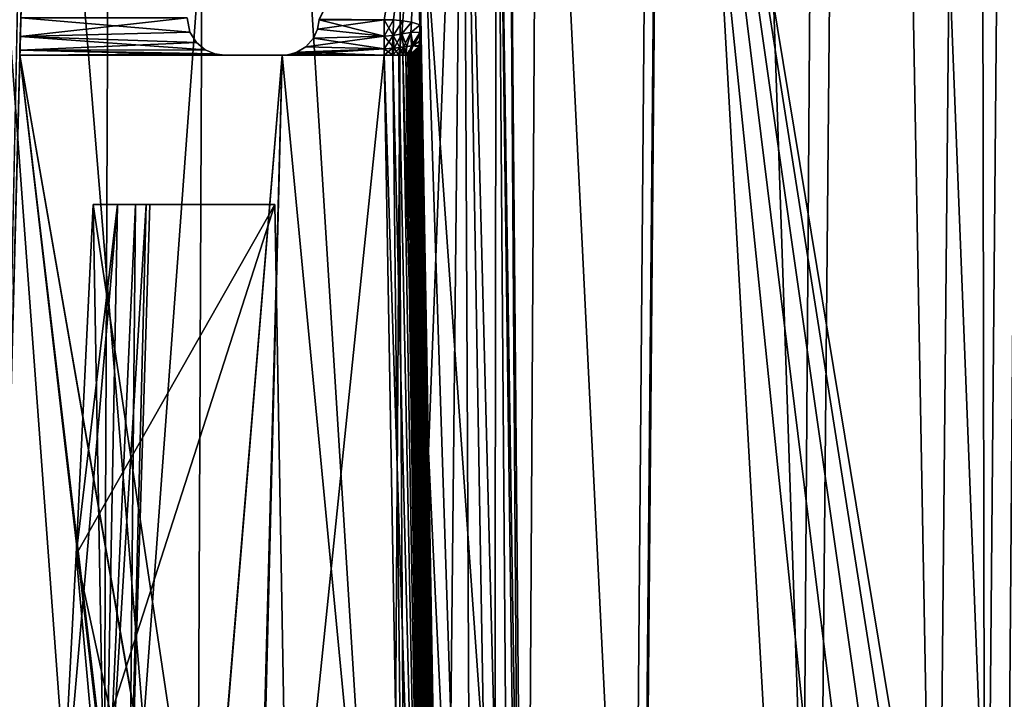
# Model space of a CAD drawing. Header units: millimetres. Extents: x -121 to 75, y -30 to 271.
# Tile 21 of 217: x 11 to 24, y -18 to -9. Entities that reach past the tile are written whole.
import ezdxf

# ---------------------------------------------------------------- set-up
doc = ezdxf.new("R2010")
doc.units = ezdxf.units.MM
doc.header["$LTSCALE"] = 65.185185
for name, color, linetype in [('24', 7, 'CONTINUOUS'), ('25', 7, 'CONTINUOUS'), ('26', 7, 'CONTINUOUS'), ('322', 7, 'CONTINUOUS'), ('324', 7, 'CONTINUOUS'), ('352', 7, 'CONTINUOUS'), ('353', 7, 'CONTINUOUS'), ('356', 7, 'CONTINUOUS'), ('368', 7, 'CONTINUOUS'), ('371', 7, 'CONTINUOUS'), ('372', 7, 'CONTINUOUS'), ('387', 7, 'CONTINUOUS'), ('388', 7, 'CONTINUOUS'), ('391', 7, 'CONTINUOUS'), ('392', 7, 'CONTINUOUS'), ('393', 7, 'CONTINUOUS'), ('394', 7, 'CONTINUOUS'), ('44', 7, 'CONTINUOUS'), ('45', 7, 'CONTINUOUS'), ('64', 7, 'CONTINUOUS'), ('65', 7, 'CONTINUOUS'), ('66', 7, 'CONTINUOUS'), ('68', 7, 'CONTINUOUS'), ('69', 7, 'CONTINUOUS'), ('70', 7, 'CONTINUOUS'), ('82', 7, 'CONTINUOUS'), ('83', 7, 'CONTINUOUS'), ('84', 7, 'CONTINUOUS')]:
    doc.layers.add(name, color=color, linetype=linetype)

msp = doc.modelspace()

# ---------------------------------------------------------------- linework, layer by layer
at = {"layer": '24', "color": 7, "linetype": 'Continuous'}
for points in [[(7.489, -26.013, 22.504), (12.112, 32.026, 20.979), (11.859, -26.013, 20.54), (7.489, -26.013, 22.504)], [(7.588, 32.026, 23.005), (12.112, 32.026, 20.979), (7.489, -26.013, 22.504), (7.588, 32.026, 23.005)], [(7.489, -26.013, -22.504), (11.859, -26.013, -20.54), (7.588, 32.026, -23.005), (7.489, -26.013, -22.504)], [(7.588, 32.026, -23.005), (11.859, -26.013, -20.54), (12.112, 32.026, -20.979), (7.588, 32.026, -23.005)], [(11.859, -26.013, 20.54), (16.129, 32.026, 18.074), (15.745, -26.013, 17.738), (11.859, -26.013, 20.54)], [(12.112, 32.026, 20.979), (16.129, 32.026, 18.074), (11.859, -26.013, 20.54), (12.112, 32.026, 20.979)], [(11.859, -26.013, -20.54), (15.745, -26.013, -17.738), (12.112, 32.026, -20.979), (11.859, -26.013, -20.54)], [(12.112, 32.026, -20.979), (15.745, -26.013, -17.738), (16.129, 32.026, -18.074), (12.112, 32.026, -20.979)], [(15.745, -26.013, 17.738), (16.129, 32.026, 18.074), (18.988, -26.013, 14.212), (15.745, -26.013, 17.738)], [(15.745, -26.013, -17.738), (18.988, -26.013, -14.212), (16.129, 32.026, -18.074), (15.745, -26.013, -17.738)], [(16.129, 32.026, 18.074), (19.47, 32.026, 14.412), (18.988, -26.013, 14.212), (16.129, 32.026, 18.074)], [(16.129, 32.026, -18.074), (18.988, -26.013, -14.212), (19.47, 32.026, -14.412), (16.129, 32.026, -18.074)], [(18.988, -26.013, 14.212), (19.47, 32.026, 14.412), (21.457, -26.013, 10.106), (18.988, -26.013, 14.212)], [(18.988, -26.013, -14.212), (21.457, -26.013, -10.106), (19.47, 32.026, -14.412), (18.988, -26.013, -14.212)], [(19.47, 32.026, 14.412), (21.996, 32.026, 10.147), (21.457, -26.013, 10.106), (19.47, 32.026, 14.412)], [(19.47, 32.026, -14.412), (21.457, -26.013, -10.106), (21.996, 32.026, -10.147), (19.47, 32.026, -14.412)], [(21.457, -26.013, 10.106), (21.996, 32.026, 10.147), (23.05, -26.013, 5.588), (21.457, -26.013, 10.106)], [(21.457, -26.013, -10.106), (23.05, -26.013, -5.588), (21.996, 32.026, -10.147), (21.457, -26.013, -10.106)], [(21.996, 32.026, 10.147), (23.601, 32.026, 5.457), (23.05, -26.013, 5.588), (21.996, 32.026, 10.147)], [(21.996, 32.026, -10.147), (23.05, -26.013, -5.588), (23.601, 32.026, -5.457), (21.996, 32.026, -10.147)], [(23.05, -26.013, 5.588), (23.601, 32.026, 5.457), (23.703, -26.013, 0.842), (23.05, -26.013, 5.588)], [(23.05, -26.013, -5.588), (23.703, -26.013, -0.842), (23.601, 32.026, -5.457), (23.05, -26.013, -5.588)], [(23.703, -26.013, 0.842), (23.601, 32.026, 5.457), (23.959, 2.759, 0.692), (23.703, -26.013, 0.842)], [(23.601, 32.026, -5.457), (23.703, -26.013, -0.842), (23.959, 2.759, -0.692), (23.601, 32.026, -5.457)]]:
    msp.add_3dface(points, dxfattribs=at)
at = {"layer": '25', "color": 7, "linetype": 'Continuous'}
for points in [[(8.106, -27.026, 24.947), (13.115, -27.026, 22.716), (8.265, 32.004, 25.437), (8.106, -27.026, 24.947)], [(8.265, 32.004, 25.437), (13.115, -27.026, 22.716), (13.373, 32.004, 23.162), (8.265, 32.004, 25.437)], [(13.115, -27.026, 22.716), (17.552, -27.026, 19.493), (13.373, 32.004, 23.162), (13.115, -27.026, 22.716)], [(13.373, 32.004, 23.162), (17.552, -27.026, 19.493), (17.897, 32.004, 19.876), (13.373, 32.004, 23.162)], [(17.552, -27.026, 19.493), (21.221, -27.026, 15.418), (17.897, 32.004, 19.876), (17.552, -27.026, 19.493)], [(17.897, 32.004, 19.876), (21.221, -27.026, 15.418), (21.638, 32.004, 15.72), (17.897, 32.004, 19.876)], [(21.221, -27.026, 15.418), (23.963, -27.026, 10.669), (21.638, 32.004, 15.72), (21.221, -27.026, 15.418)], [(21.638, 32.004, 15.72), (23.963, -27.026, 10.669), (24.434, 32.004, 10.878), (21.638, 32.004, 15.72)]]:
    msp.add_3dface(points, dxfattribs=at)
at = {"layer": '26', "color": 7, "linetype": 'Continuous'}
for points in [[(13.115, -27.026, -22.716), (8.106, -27.026, -24.947), (8.265, 32.004, -25.437), (13.115, -27.026, -22.716)], [(13.373, 32.004, -23.162), (13.115, -27.026, -22.716), (8.265, 32.004, -25.437), (13.373, 32.004, -23.162)], [(17.552, -27.026, -19.493), (13.115, -27.026, -22.716), (13.373, 32.004, -23.162), (17.552, -27.026, -19.493)], [(17.897, 32.004, -19.876), (17.552, -27.026, -19.493), (13.373, 32.004, -23.162), (17.897, 32.004, -19.876)], [(21.221, -27.026, -15.418), (17.552, -27.026, -19.493), (17.897, 32.004, -19.876), (21.221, -27.026, -15.418)], [(21.638, 32.004, -15.72), (21.221, -27.026, -15.418), (17.897, 32.004, -19.876), (21.638, 32.004, -15.72)], [(23.963, -27.026, -10.669), (21.221, -27.026, -15.418), (21.638, 32.004, -15.72), (23.963, -27.026, -10.669)], [(24.434, 32.004, -10.878), (23.963, -27.026, -10.669), (21.638, 32.004, -15.72), (24.434, 32.004, -10.878)]]:
    msp.add_3dface(points, dxfattribs=at)
at = {"layer": '322', "color": 7, "linetype": 'Continuous'}
msp.add_3dface([(10.752, -7.5, -3.514), (10.807, -7.5, -3.743), (10.548, -17.411, -4.092), (10.752, -7.5, -3.514)], dxfattribs=at)
at = {"layer": '324', "color": 7, "linetype": 'Continuous'}
msp.add_3dface([(10.807, -7.5, 3.743), (10.752, -7.5, 3.514), (10.547, -17.432, 4.093), (10.807, -7.5, 3.743)], dxfattribs=at)
at = {"layer": '352', "color": 7, "linetype": 'Continuous'}
for points in [[(13.037, -9.189, 4.037), (13, -9, 4), (10.761, -9.25, 4.067), (13.037, -9.189, 4.037)], [(13, -9, 4), (10.768, -9, 4), (10.761, -9.25, 4.067), (13, -9, 4)], [(13.125, -9.331, 4.125), (13.037, -9.189, 4.037), (10.761, -9.25, 4.067), (13.125, -9.331, 4.125)], [(10.757, -9.433, 4.25), (13.125, -9.331, 4.125), (10.761, -9.25, 4.067), (10.757, -9.433, 4.25)], [(13.241, -9.427, 4.241), (13.125, -9.331, 4.125), (10.757, -9.433, 4.25), (13.241, -9.427, 4.241)], [(10.755, -9.5, 4.5), (13.369, -9.483, 4.369), (10.757, -9.433, 4.25), (10.755, -9.5, 4.5)], [(10.755, -9.5, 4.5), (13.5, -9.5, 4.5), (13.369, -9.483, 4.369), (10.755, -9.5, 4.5)], [(13.369, -9.483, 4.369), (13.241, -9.427, 4.241), (10.757, -9.433, 4.25), (13.369, -9.483, 4.369)]]:
    msp.add_3dface(points, dxfattribs=at)
at = {"layer": '353', "color": 7, "linetype": 'Continuous'}
for points in [[(10.761, -9.25, -4.067), (10.768, -9, -4), (13.037, -9.189, -4.037), (10.761, -9.25, -4.067)], [(10.768, -9, -4), (13, -9, -4), (13.037, -9.189, -4.037), (10.768, -9, -4)], [(13.125, -9.331, -4.125), (10.761, -9.25, -4.067), (13.037, -9.189, -4.037), (13.125, -9.331, -4.125)], [(10.757, -9.433, -4.25), (10.761, -9.25, -4.067), (13.241, -9.427, -4.241), (10.757, -9.433, -4.25)], [(13.241, -9.427, -4.241), (10.761, -9.25, -4.067), (13.125, -9.331, -4.125), (13.241, -9.427, -4.241)], [(13.5, -9.5, -4.5), (10.755, -9.5, -4.5), (10.757, -9.433, -4.25), (13.5, -9.5, -4.5)], [(13.369, -9.483, -4.369), (10.757, -9.433, -4.25), (13.241, -9.427, -4.241), (13.369, -9.483, -4.369)], [(13.5, -9.5, -4.5), (10.757, -9.433, -4.25), (13.369, -9.483, -4.369), (13.5, -9.5, -4.5)]]:
    msp.add_3dface(points, dxfattribs=at)
at = {"layer": '356', "color": 7, "linetype": 'Continuous'}
for points in [[(16.704, -2.5, 1.648), (16.02, -2.5, 2.219), (16.816, -27.004, 1.845), (16.704, -2.5, 1.648)], [(16.235, -14.814, -2.212), (16.02, -2.5, -2.219), (16.704, -2.5, -1.648), (16.235, -14.814, -2.212)], [(16.02, -2.5, 2.219), (16.235, -14.814, 2.212), (16.816, -27.004, 1.845), (16.02, -2.5, 2.219)], [(16.448, -27.004, -2.189), (16.235, -14.814, -2.212), (16.704, -2.5, -1.648), (16.448, -27.004, -2.189)], [(16.448, -27.004, -2.189), (16.704, -2.5, -1.648), (16.816, -27.004, -1.845), (16.448, -27.004, -2.189)], [(16.816, -27.004, -1.845), (16.704, -2.5, -1.648), (17.116, -27.004, -1.44), (16.816, -27.004, -1.845)], [(17.338, -27.004, 0.987), (16.704, -2.5, 1.648), (17.116, -27.004, 1.44), (17.338, -27.004, 0.987)], [(17.151, -2.5, 0.877), (16.704, -2.5, 1.648), (17.338, -27.004, 0.987), (17.151, -2.5, 0.877)], [(17.116, -27.004, 1.44), (16.704, -2.5, 1.648), (16.816, -27.004, 1.845), (17.116, -27.004, 1.44)], [(16.704, -2.5, -1.648), (17.151, -2.5, -0.877), (17.116, -27.004, -1.44), (16.704, -2.5, -1.648)], [(17.116, -27.004, -1.44), (17.151, -2.5, -0.877), (17.338, -27.004, -0.987), (17.116, -27.004, -1.44)], [(17.151, -2.5, -0.877), (17.306, -2.5), (17.474, -27.004, -0.502), (17.151, -2.5, -0.877)], [(17.474, -27.004, 0.502), (17.151, -2.5, 0.877), (17.338, -27.004, 0.987), (17.474, -27.004, 0.502)], [(17.52, -27.004, 0), (17.151, -2.5, 0.877), (17.474, -27.004, 0.502), (17.52, -27.004, 0)], [(17.338, -27.004, -0.987), (17.151, -2.5, -0.877), (17.474, -27.004, -0.502), (17.338, -27.004, -0.987)], [(17.306, -2.5), (17.151, -2.5, 0.877), (17.52, -27.004, 0), (17.306, -2.5)], [(17.474, -27.004, -0.502), (17.306, -2.5), (17.52, -27.004, 0), (17.474, -27.004, -0.502)], [(16.235, -14.814, 2.212), (16.448, -27.004, 2.189), (16.816, -27.004, 1.845), (16.235, -14.814, 2.212)]]:
    msp.add_3dface(points, dxfattribs=at)
at = {"layer": '368', "color": 7, "linetype": 'Continuous'}
for points in [[(19.086, -27.5, 0.85), (19.336, 0.459, 0.704), (19.598, 29, 0), (19.086, -27.5, 0.85)], [(19.105, -27.5), (19.086, -27.5, 0.85), (19.598, 29, 0), (19.105, -27.5)], [(19.59, 29, -0.554), (19.105, -27.5), (19.598, 29, 0), (19.59, 29, -0.554)], [(19.336, 0.459, -0.704), (19.105, -27.5), (19.59, 29, -0.554), (19.336, 0.459, -0.704)], [(19.086, -27.5, -0.85), (19.105, -27.5), (19.336, 0.459, -0.704), (19.086, -27.5, -0.85)]]:
    msp.add_3dface(points, dxfattribs=at)
at = {"layer": '371', "color": 7, "linetype": 'Continuous'}
for points in [[(23.703, -26.013, 0.842), (23.959, 2.759, 0.692), (19.336, 0.459, 0.704), (23.703, -26.013, 0.842)], [(19.086, -27.5, 0.85), (23.703, -26.013, 0.842), (19.336, 0.459, 0.704), (19.086, -27.5, 0.85)]]:
    msp.add_3dface(points, dxfattribs=at)
at = {"layer": '372', "color": 7, "linetype": 'Continuous'}
for points in [[(23.959, 2.759, -0.692), (23.703, -26.013, -0.842), (19.336, 0.459, -0.704), (23.959, 2.759, -0.692)], [(22.201, -27.5, -0.85), (19.086, -27.5, -0.85), (19.336, 0.459, -0.704), (22.201, -27.5, -0.85)], [(23.584, -26.583, -0.845), (23.258, -27.066, -0.848), (19.336, 0.459, -0.704), (23.584, -26.583, -0.845)], [(23.703, -26.013, -0.842), (23.584, -26.583, -0.845), (19.336, 0.459, -0.704), (23.703, -26.013, -0.842)], [(23.258, -27.066, -0.848), (22.772, -27.388, -0.849), (19.336, 0.459, -0.704), (23.258, -27.066, -0.848)], [(22.772, -27.388, -0.849), (22.201, -27.5, -0.85), (19.336, 0.459, -0.704), (22.772, -27.388, -0.849)]]:
    msp.add_3dface(points, dxfattribs=at)
at = {"layer": '387', "color": 7, "linetype": 'Continuous'}
for points in [[(14.772, -9.017, -4.228), (16.086, -6.389, -4.136), (15.642, -9.025, -4.228), (14.772, -9.017, -4.228)], [(15.642, -9.025, -4.228), (16.086, -6.389, -4.136), (15.768, -9.027, -4.228), (15.642, -9.025, -4.228)], [(15.768, -9.027, -4.228), (16.086, -6.389, -4.136), (15.891, -9.036, -4.228), (15.768, -9.027, -4.228)], [(15.891, -9.036, -4.228), (16.086, -6.389, -4.136), (16.01, -9.056, -4.229), (15.891, -9.036, -4.228)], [(16.086, -6.389, -4.136), (16.126, -9.091, -4.23), (16.01, -9.056, -4.229), (16.086, -6.389, -4.136)], [(14.772, -9.017, -4.228), (15.642, -9.025, -4.228), (14.772, -9.021, -4.228), (14.772, -9.017, -4.228)], [(15.642, -9.025, -4.228), (14.772, -9.025, -4.228), (14.772, -9.021, -4.228), (15.642, -9.025, -4.228)]]:
    msp.add_3dface(points, dxfattribs=at)
at = {"layer": '388', "color": 7, "linetype": 'Continuous'}
for points in [[(14.772, -9.025, 4.228), (16.086, -6.389, 4.136), (14.772, -9.021, 4.228), (14.772, -9.025, 4.228)], [(15.642, -9.025, 4.228), (16.086, -6.389, 4.136), (14.772, -9.025, 4.228), (15.642, -9.025, 4.228)], [(15.768, -9.027, 4.228), (16.086, -6.389, 4.136), (15.642, -9.025, 4.228), (15.768, -9.027, 4.228)], [(15.891, -9.036, 4.228), (16.086, -6.389, 4.136), (15.768, -9.027, 4.228), (15.891, -9.036, 4.228)], [(16.01, -9.056, 4.229), (16.086, -6.389, 4.136), (15.891, -9.036, 4.228), (16.01, -9.056, 4.229)], [(16.126, -9.091, 4.23), (16.086, -6.389, 4.136), (16.01, -9.056, 4.229), (16.126, -9.091, 4.23)]]:
    msp.add_3dface(points, dxfattribs=at)
at = {"layer": '391', "color": 7, "linetype": 'Continuous'}
for points in [[(15.642, -9.242, 4.286), (15.642, -9.025, 4.228), (14.75, -9.148, 4.248), (15.642, -9.242, 4.286)], [(15.642, -9.025, 4.228), (14.772, -9.025, 4.228), (14.75, -9.148, 4.248), (15.642, -9.025, 4.228)], [(14.59, -9.386, 4.401), (15.642, -9.242, 4.286), (14.693, -9.271, 4.303), (14.59, -9.386, 4.401)], [(15.642, -9.412, 4.434), (15.642, -9.242, 4.286), (14.59, -9.386, 4.401), (15.642, -9.412, 4.434)], [(14.693, -9.271, 4.303), (15.642, -9.242, 4.286), (14.75, -9.148, 4.248), (14.693, -9.271, 4.303)], [(14.273, -9.5, 4.642), (15.642, -9.5, 4.642), (15.642, -9.412, 4.434), (14.273, -9.5, 4.642)], [(14.273, -9.5, 4.642), (15.642, -9.412, 4.434), (14.322, -9.498, 4.629), (14.273, -9.5, 4.642)], [(14.322, -9.498, 4.629), (15.642, -9.412, 4.434), (14.387, -9.487, 4.586), (14.322, -9.498, 4.629)], [(14.387, -9.487, 4.586), (15.642, -9.412, 4.434), (14.472, -9.459, 4.512), (14.387, -9.487, 4.586)], [(14.472, -9.459, 4.512), (15.642, -9.412, 4.434), (14.59, -9.386, 4.401), (14.472, -9.459, 4.512)]]:
    msp.add_3dface(points, dxfattribs=at)
at = {"layer": '392', "color": 7, "linetype": 'Continuous'}
for points in [[(15.768, -9.027, 4.228), (15.642, -9.025, 4.228), (15.761, -9.234, 4.281), (15.768, -9.027, 4.228)], [(15.642, -9.025, 4.228), (15.642, -9.242, 4.286), (15.761, -9.234, 4.281), (15.642, -9.025, 4.228)], [(15.891, -9.036, 4.228), (15.768, -9.027, 4.228), (15.761, -9.234, 4.281), (15.891, -9.036, 4.228)], [(15.891, -9.036, 4.228), (15.761, -9.234, 4.281), (15.88, -9.214, 4.268), (15.891, -9.036, 4.228)], [(16.01, -9.056, 4.229), (15.891, -9.036, 4.228), (15.88, -9.214, 4.268), (16.01, -9.056, 4.229)], [(16.01, -9.056, 4.229), (15.88, -9.214, 4.268), (16, -9.194, 4.253), (16.01, -9.056, 4.229)], [(16.126, -9.091, 4.23), (16.01, -9.056, 4.229), (16, -9.194, 4.253), (16.126, -9.091, 4.23)], [(16.126, -9.191, 4.242), (16.126, -9.091, 4.23), (16, -9.194, 4.253), (16.126, -9.191, 4.242)], [(15.642, -9.242, 4.286), (15.778, -9.405, 4.421), (15.761, -9.234, 4.281), (15.642, -9.242, 4.286)], [(15.642, -9.242, 4.286), (15.642, -9.412, 4.434), (15.778, -9.405, 4.421), (15.642, -9.242, 4.286)], [(15.761, -9.234, 4.281), (15.778, -9.405, 4.421), (15.88, -9.214, 4.268), (15.761, -9.234, 4.281)], [(15.778, -9.405, 4.421), (15.901, -9.389, 4.387), (15.88, -9.214, 4.268), (15.778, -9.405, 4.421)], [(15.88, -9.214, 4.268), (15.901, -9.389, 4.387), (16, -9.194, 4.253), (15.88, -9.214, 4.268)], [(15.901, -9.389, 4.387), (16.011, -9.375, 4.348), (16, -9.194, 4.253), (15.901, -9.389, 4.387)], [(16.011, -9.375, 4.348), (16.126, -9.191, 4.242), (16, -9.194, 4.253), (16.011, -9.375, 4.348)], [(16.125, -9.22, 4.249), (16.126, -9.191, 4.242), (16.011, -9.375, 4.348), (16.125, -9.22, 4.249)], [(16.119, -9.31, 4.28), (16.125, -9.22, 4.249), (16.011, -9.375, 4.348), (16.119, -9.31, 4.28)], [(15.901, -9.389, 4.387), (15.959, -9.5, 4.529), (16.011, -9.375, 4.348), (15.901, -9.389, 4.387)], [(15.959, -9.5, 4.529), (15.979, -9.5, 4.512), (16.011, -9.375, 4.348), (15.959, -9.5, 4.529)], [(15.979, -9.5, 4.512), (15.994, -9.5, 4.498), (16.011, -9.375, 4.348), (15.979, -9.5, 4.512)], [(15.994, -9.5, 4.498), (16.005, -9.5, 4.486), (16.011, -9.375, 4.348), (15.994, -9.5, 4.498)], [(16.005, -9.5, 4.486), (16.107, -9.383, 4.318), (16.011, -9.375, 4.348), (16.005, -9.5, 4.486)], [(16.11, -9.37, 4.311), (16.119, -9.31, 4.28), (16.011, -9.375, 4.348), (16.11, -9.37, 4.311)], [(16.107, -9.383, 4.318), (16.11, -9.37, 4.311), (16.011, -9.375, 4.348), (16.107, -9.383, 4.318)], [(15.642, -9.412, 4.434), (15.758, -9.5, 4.629), (15.778, -9.405, 4.421), (15.642, -9.412, 4.434)], [(15.642, -9.5, 4.642), (15.758, -9.5, 4.629), (15.642, -9.412, 4.434), (15.642, -9.5, 4.642)], [(15.758, -9.5, 4.629), (15.838, -9.5, 4.602), (15.778, -9.405, 4.421), (15.758, -9.5, 4.629)], [(15.778, -9.405, 4.421), (15.838, -9.5, 4.602), (15.901, -9.389, 4.387), (15.778, -9.405, 4.421)], [(15.838, -9.5, 4.602), (15.893, -9.5, 4.575), (15.901, -9.389, 4.387), (15.838, -9.5, 4.602)], [(15.893, -9.5, 4.575), (15.931, -9.5, 4.55), (15.901, -9.389, 4.387), (15.893, -9.5, 4.575)], [(15.931, -9.5, 4.55), (15.959, -9.5, 4.529), (15.901, -9.389, 4.387), (15.931, -9.5, 4.55)], [(16.005, -9.5, 4.486), (16.014, -9.5, 4.476), (16.107, -9.383, 4.318), (16.005, -9.5, 4.486)], [(16.014, -9.5, 4.476), (16.1, -9.411, 4.337), (16.107, -9.383, 4.318), (16.014, -9.5, 4.476)], [(16.014, -9.5, 4.476), (16.091, -9.439, 4.36), (16.1, -9.411, 4.337), (16.014, -9.5, 4.476)], [(16.014, -9.5, 4.476), (16.021, -9.5, 4.469), (16.091, -9.439, 4.36), (16.014, -9.5, 4.476)], [(16.021, -9.5, 4.469), (16.082, -9.459, 4.378), (16.091, -9.439, 4.36), (16.021, -9.5, 4.469)], [(16.021, -9.5, 4.469), (16.026, -9.5, 4.463), (16.082, -9.459, 4.378), (16.021, -9.5, 4.469)], [(16.026, -9.5, 4.463), (16.074, -9.472, 4.393), (16.082, -9.459, 4.378), (16.026, -9.5, 4.463)], [(16.026, -9.5, 4.463), (16.03, -9.5, 4.458), (16.074, -9.472, 4.393), (16.026, -9.5, 4.463)], [(16.03, -9.5, 4.458), (16.067, -9.481, 4.404), (16.074, -9.472, 4.393), (16.03, -9.5, 4.458)], [(16.03, -9.5, 4.458), (16.034, -9.5, 4.453), (16.067, -9.481, 4.404), (16.03, -9.5, 4.458)], [(16.034, -9.5, 4.453), (16.062, -9.488, 4.414), (16.067, -9.481, 4.404), (16.034, -9.5, 4.453)], [(16.034, -9.5, 4.453), (16.036, -9.5, 4.45), (16.062, -9.488, 4.414), (16.034, -9.5, 4.453)], [(16.036, -9.5, 4.45), (16.057, -9.492, 4.421), (16.062, -9.488, 4.414), (16.036, -9.5, 4.45)], [(16.036, -9.5, 4.45), (16.038, -9.5, 4.447), (16.057, -9.492, 4.421), (16.036, -9.5, 4.45)], [(16.038, -9.5, 4.447), (16.053, -9.495, 4.427), (16.057, -9.492, 4.421), (16.038, -9.5, 4.447)], [(16.038, -9.5, 4.447), (16.05, -9.497, 4.431), (16.053, -9.495, 4.427), (16.038, -9.5, 4.447)], [(16.038, -9.5, 4.447), (16.04, -9.5, 4.445), (16.05, -9.497, 4.431), (16.038, -9.5, 4.447)], [(16.04, -9.5, 4.445), (16.047, -9.498, 4.435), (16.05, -9.497, 4.431), (16.04, -9.5, 4.445)], [(16.04, -9.5, 4.445), (16.041, -9.5, 4.444), (16.047, -9.498, 4.435), (16.04, -9.5, 4.445)], [(16.041, -9.5, 4.444), (16.045, -9.499, 4.438), (16.047, -9.498, 4.435), (16.041, -9.5, 4.444)], [(16.041, -9.5, 4.444), (16.044, -9.5, 4.44), (16.045, -9.499, 4.438), (16.041, -9.5, 4.444)], [(16.041, -9.5, 4.444), (16.042, -9.5, 4.442), (16.044, -9.5, 4.44), (16.041, -9.5, 4.444)]]:
    msp.add_3dface(points, dxfattribs=at)
at = {"layer": '393', "color": 7, "linetype": 'Continuous'}
for points in [[(14.75, -9.148, -4.248), (14.772, -9.025, -4.228), (15.642, -9.242, -4.286), (14.75, -9.148, -4.248)], [(14.772, -9.025, -4.228), (15.642, -9.025, -4.228), (15.642, -9.242, -4.286), (14.772, -9.025, -4.228)], [(14.693, -9.271, -4.303), (14.75, -9.148, -4.248), (15.642, -9.242, -4.286), (14.693, -9.271, -4.303)], [(15.642, -9.412, -4.434), (14.693, -9.271, -4.303), (15.642, -9.242, -4.286), (15.642, -9.412, -4.434)], [(14.59, -9.386, -4.401), (14.693, -9.271, -4.303), (15.642, -9.412, -4.434), (14.59, -9.386, -4.401)], [(15.642, -9.5, -4.642), (14.273, -9.5, -4.642), (14.322, -9.498, -4.629), (15.642, -9.5, -4.642)], [(14.387, -9.487, -4.586), (15.642, -9.5, -4.642), (14.322, -9.498, -4.629), (14.387, -9.487, -4.586)], [(14.472, -9.459, -4.512), (15.642, -9.5, -4.642), (14.387, -9.487, -4.586), (14.472, -9.459, -4.512)], [(14.472, -9.459, -4.512), (14.59, -9.386, -4.401), (15.642, -9.412, -4.434), (14.472, -9.459, -4.512)], [(15.642, -9.5, -4.642), (14.472, -9.459, -4.512), (15.642, -9.412, -4.434), (15.642, -9.5, -4.642)]]:
    msp.add_3dface(points, dxfattribs=at)
at = {"layer": '394', "color": 7, "linetype": 'Continuous'}
for points in [[(15.642, -9.025, -4.228), (15.768, -9.027, -4.228), (15.642, -9.242, -4.286), (15.642, -9.025, -4.228)], [(15.642, -9.242, -4.286), (15.768, -9.027, -4.228), (15.761, -9.234, -4.281), (15.642, -9.242, -4.286)], [(15.768, -9.027, -4.228), (15.891, -9.036, -4.228), (15.761, -9.234, -4.281), (15.768, -9.027, -4.228)], [(15.761, -9.234, -4.281), (15.891, -9.036, -4.228), (15.88, -9.214, -4.268), (15.761, -9.234, -4.281)], [(15.891, -9.036, -4.228), (16.01, -9.056, -4.229), (15.88, -9.214, -4.268), (15.891, -9.036, -4.228)], [(15.88, -9.214, -4.268), (16.01, -9.056, -4.229), (16, -9.194, -4.253), (15.88, -9.214, -4.268)], [(16.01, -9.056, -4.229), (16.126, -9.091, -4.23), (16, -9.194, -4.253), (16.01, -9.056, -4.229)], [(16.126, -9.091, -4.23), (16.126, -9.191, -4.242), (16, -9.194, -4.253), (16.126, -9.091, -4.23)], [(15.642, -9.412, -4.434), (15.761, -9.234, -4.281), (15.751, -9.408, -4.425), (15.642, -9.412, -4.434)], [(15.642, -9.412, -4.434), (15.642, -9.242, -4.286), (15.761, -9.234, -4.281), (15.642, -9.412, -4.434)], [(15.751, -9.408, -4.425), (15.761, -9.234, -4.281), (15.853, -9.396, -4.402), (15.751, -9.408, -4.425)], [(15.761, -9.234, -4.281), (15.88, -9.214, -4.268), (15.853, -9.396, -4.402), (15.761, -9.234, -4.281)], [(15.853, -9.396, -4.402), (15.88, -9.214, -4.268), (15.946, -9.382, -4.371), (15.853, -9.396, -4.402)], [(15.88, -9.214, -4.268), (16, -9.194, -4.253), (15.946, -9.382, -4.371), (15.88, -9.214, -4.268)], [(15.946, -9.382, -4.371), (16, -9.194, -4.253), (16.031, -9.375, -4.341), (15.946, -9.382, -4.371)], [(16, -9.194, -4.253), (16.126, -9.191, -4.242), (16.031, -9.375, -4.341), (16, -9.194, -4.253)], [(16.126, -9.191, -4.242), (16.125, -9.22, -4.249), (16.031, -9.375, -4.341), (16.126, -9.191, -4.242)], [(16.125, -9.22, -4.249), (16.118, -9.31, -4.28), (16.031, -9.375, -4.341), (16.125, -9.22, -4.249)], [(15.959, -9.5, -4.529), (15.932, -9.5, -4.55), (16.031, -9.375, -4.341), (15.959, -9.5, -4.529)], [(15.932, -9.5, -4.55), (15.946, -9.382, -4.371), (16.031, -9.375, -4.341), (15.932, -9.5, -4.55)], [(15.979, -9.5, -4.511), (15.959, -9.5, -4.529), (16.031, -9.375, -4.341), (15.979, -9.5, -4.511)], [(16.107, -9.383, -4.318), (15.979, -9.5, -4.511), (16.031, -9.375, -4.341), (16.107, -9.383, -4.318)], [(16.118, -9.31, -4.28), (16.11, -9.371, -4.311), (16.031, -9.375, -4.341), (16.118, -9.31, -4.28)], [(16.11, -9.371, -4.311), (16.107, -9.383, -4.318), (16.031, -9.375, -4.341), (16.11, -9.371, -4.311)], [(15.642, -9.5, -4.642), (15.642, -9.412, -4.434), (15.751, -9.408, -4.425), (15.642, -9.5, -4.642)], [(15.758, -9.5, -4.629), (15.642, -9.5, -4.642), (15.751, -9.408, -4.425), (15.758, -9.5, -4.629)], [(15.758, -9.5, -4.629), (15.751, -9.408, -4.425), (15.853, -9.396, -4.402), (15.758, -9.5, -4.629)], [(15.839, -9.5, -4.602), (15.758, -9.5, -4.629), (15.853, -9.396, -4.402), (15.839, -9.5, -4.602)], [(15.894, -9.5, -4.574), (15.839, -9.5, -4.602), (15.853, -9.396, -4.402), (15.894, -9.5, -4.574)], [(15.894, -9.5, -4.574), (15.853, -9.396, -4.402), (15.946, -9.382, -4.371), (15.894, -9.5, -4.574)], [(15.932, -9.5, -4.55), (15.894, -9.5, -4.574), (15.946, -9.382, -4.371), (15.932, -9.5, -4.55)], [(16.107, -9.383, -4.318), (15.994, -9.5, -4.497), (15.979, -9.5, -4.511), (16.107, -9.383, -4.318)], [(16.107, -9.383, -4.318), (16.006, -9.5, -4.486), (15.994, -9.5, -4.497), (16.107, -9.383, -4.318)], [(16.107, -9.383, -4.318), (16.1, -9.412, -4.338), (16.006, -9.5, -4.486), (16.107, -9.383, -4.318)], [(16.1, -9.412, -4.338), (16.014, -9.5, -4.476), (16.006, -9.5, -4.486), (16.1, -9.412, -4.338)], [(16.1, -9.412, -4.338), (16.091, -9.44, -4.36), (16.014, -9.5, -4.476), (16.1, -9.412, -4.338)], [(16.091, -9.44, -4.36), (16.021, -9.5, -4.468), (16.014, -9.5, -4.476), (16.091, -9.44, -4.36)], [(16.091, -9.44, -4.36), (16.082, -9.459, -4.378), (16.021, -9.5, -4.468), (16.091, -9.44, -4.36)], [(16.082, -9.459, -4.378), (16.026, -9.5, -4.462), (16.021, -9.5, -4.468), (16.082, -9.459, -4.378)], [(16.082, -9.459, -4.378), (16.074, -9.473, -4.393), (16.026, -9.5, -4.462), (16.082, -9.459, -4.378)], [(16.074, -9.473, -4.393), (16.03, -9.5, -4.457), (16.026, -9.5, -4.462), (16.074, -9.473, -4.393)], [(16.074, -9.473, -4.393), (16.067, -9.482, -4.405), (16.03, -9.5, -4.457), (16.074, -9.473, -4.393)], [(16.067, -9.482, -4.405), (16.034, -9.5, -4.453), (16.03, -9.5, -4.457), (16.067, -9.482, -4.405)], [(16.067, -9.482, -4.405), (16.062, -9.488, -4.414), (16.034, -9.5, -4.453), (16.067, -9.482, -4.405)], [(16.062, -9.488, -4.414), (16.036, -9.5, -4.45), (16.034, -9.5, -4.453), (16.062, -9.488, -4.414)], [(16.062, -9.488, -4.414), (16.057, -9.492, -4.421), (16.036, -9.5, -4.45), (16.062, -9.488, -4.414)], [(16.057, -9.492, -4.421), (16.053, -9.495, -4.427), (16.036, -9.5, -4.45), (16.057, -9.492, -4.421)], [(16.053, -9.495, -4.427), (16.038, -9.5, -4.447), (16.036, -9.5, -4.45), (16.053, -9.495, -4.427)], [(16.053, -9.495, -4.427), (16.05, -9.497, -4.432), (16.038, -9.5, -4.447), (16.053, -9.495, -4.427)], [(16.05, -9.497, -4.432), (16.047, -9.498, -4.435), (16.038, -9.5, -4.447), (16.05, -9.497, -4.432)], [(16.047, -9.498, -4.435), (16.04, -9.5, -4.445), (16.038, -9.5, -4.447), (16.047, -9.498, -4.435)], [(16.047, -9.498, -4.435), (16.045, -9.499, -4.438), (16.04, -9.5, -4.445), (16.047, -9.498, -4.435)], [(16.045, -9.499, -4.438), (16.044, -9.5, -4.44), (16.04, -9.5, -4.445), (16.045, -9.499, -4.438)], [(16.044, -9.5, -4.44), (16.041, -9.5, -4.444), (16.04, -9.5, -4.445), (16.044, -9.5, -4.44)], [(16.044, -9.5, -4.44), (16.042, -9.5, -4.442), (16.041, -9.5, -4.444), (16.044, -9.5, -4.44)]]:
    msp.add_3dface(points, dxfattribs=at)
at = {"layer": '44', "color": 7, "linetype": 'Continuous'}
for points in [[(10.755, -9.5, -4.642), (13.5, -9.5, -4.5), (14.273, -9.5, -4.642), (10.755, -9.5, -4.642)], [(10.755, -9.5, -4.5), (13.5, -9.5, -4.5), (10.755, -9.5, -4.642), (10.755, -9.5, -4.5)], [(10.755, -9.5, 4.5), (14.273, -9.5, 4.642), (13.5, -9.5, 4.5), (10.755, -9.5, 4.5)], [(10.755, -9.5, 4.642), (14.273, -9.5, 4.642), (10.755, -9.5, 4.5), (10.755, -9.5, 4.642)], [(13.5, -9.5, -2.851), (13.879, -9.5, -2.989), (13.5, -9.5, -4.5), (13.5, -9.5, -2.851)], [(13.5, -9.5, -4.5), (14.273, -9.5, -3.076), (14.273, -9.5, -4.642), (13.5, -9.5, -4.5)], [(13.879, -9.5, -2.989), (14.273, -9.5, -3.076), (13.5, -9.5, -4.5), (13.879, -9.5, -2.989)], [(14.273, -9.5, 4.642), (13.5, -9.5, 2.851), (13.5, -9.5, 4.5), (14.273, -9.5, 4.642)], [(13.879, -9.5, 2.989), (13.5, -9.5, 2.851), (14.273, -9.5, 4.642), (13.879, -9.5, 2.989)], [(14.273, -9.5, 3.076), (13.879, -9.5, 2.989), (14.273, -9.5, 4.642), (14.273, -9.5, 3.076)]]:
    msp.add_3dface(points, dxfattribs=at)
at = {"layer": '45', "color": 7, "linetype": 'Continuous'}
for points in [[(11.74, -11.5, -2.177), (14.177, -11.5, -2.177), (12.066, -11.5, -1.689), (11.74, -11.5, -2.177)], [(14.177, -11.5, 2.177), (11.74, -11.5, 2.177), (12.066, -11.5, 1.689), (14.177, -11.5, 2.177)], [(12.066, -11.5, -1.689), (14.177, -11.5, -2.177), (12.305, -11.5, -1.153), (12.066, -11.5, -1.689)], [(14.177, -11.5, -2.177), (14.177, -11.5, 2.177), (12.066, -11.5, 1.689), (14.177, -11.5, -2.177)], [(12.305, -11.5, 1.153), (14.177, -11.5, -2.177), (12.066, -11.5, 1.689), (12.305, -11.5, 1.153)], [(12.305, -11.5, -1.153), (14.177, -11.5, -2.177), (12.451, -11.5, -0.585), (12.305, -11.5, -1.153)], [(12.451, -11.5, 0.585), (14.177, -11.5, -2.177), (12.305, -11.5, 1.153), (12.451, -11.5, 0.585)], [(12.451, -11.5, -0.585), (14.177, -11.5, -2.177), (12.5, -11.5), (12.451, -11.5, -0.585)], [(12.5, -11.5), (14.177, -11.5, -2.177), (12.451, -11.5, 0.585), (12.5, -11.5)]]:
    msp.add_3dface(points, dxfattribs=at)
at = {"layer": '64', "color": 7, "linetype": 'Continuous'}
for points in [[(12.066, -11.5, -1.689), (11.282, -20.5, -2.334), (11.51, -16.197, -2.259), (12.066, -11.5, -1.689)], [(11.282, -20.5, -2.334), (12.066, -11.5, -1.689), (11.898, -20.5, -1.502), (11.282, -20.5, -2.334)], [(11.74, -11.5, -2.177), (12.066, -11.5, -1.689), (11.51, -16.197, -2.259), (11.74, -11.5, -2.177)], [(11.898, -20.5, 1.502), (11.74, -11.5, 2.177), (11.51, -16.197, 2.259), (11.898, -20.5, 1.502)], [(12.066, -11.5, 1.689), (11.74, -11.5, 2.177), (11.898, -20.5, 1.502), (12.066, -11.5, 1.689)], [(12.305, -11.5, 1.153), (11.898, -20.5, 1.502), (12.223, -20.5, 0.518), (12.305, -11.5, 1.153)], [(12.305, -11.5, 1.153), (12.066, -11.5, 1.689), (11.898, -20.5, 1.502), (12.305, -11.5, 1.153)], [(12.451, -11.5, -0.585), (12.223, -20.5, -0.518), (11.898, -20.5, -1.502), (12.451, -11.5, -0.585)], [(12.305, -11.5, -1.153), (12.451, -11.5, -0.585), (11.898, -20.5, -1.502), (12.305, -11.5, -1.153)], [(12.066, -11.5, -1.689), (12.305, -11.5, -1.153), (11.898, -20.5, -1.502), (12.066, -11.5, -1.689)], [(12.451, -11.5, 0.585), (12.305, -11.5, 1.153), (12.223, -20.5, 0.518), (12.451, -11.5, 0.585)], [(12.5, -11.5), (12.223, -20.5, 0.518), (12.223, -20.5, -0.518), (12.5, -11.5)], [(12.5, -11.5), (12.451, -11.5, 0.585), (12.223, -20.5, 0.518), (12.5, -11.5)], [(12.451, -11.5, -0.585), (12.5, -11.5), (12.223, -20.5, -0.518), (12.451, -11.5, -0.585)], [(11.282, -20.5, 2.334), (11.898, -20.5, 1.502), (11.51, -16.197, 2.259), (11.282, -20.5, 2.334)]]:
    msp.add_3dface(points, dxfattribs=at)
at = {"layer": '65', "color": 7, "linetype": 'Continuous'}
for points in [[(16.235, -14.814, 2.212), (16.02, -2.5, 2.219), (16.04, -3.649, 4.04), (16.235, -14.814, 2.212)], [(16.02, -2.5, -2.219), (16.235, -14.814, -2.212), (16.02, -2.5, -4), (16.02, -2.5, -2.219)], [(16.02, -2.5, -4), (16.235, -14.814, -2.212), (16.04, -3.649, -4.04), (16.02, -2.5, -4)], [(16.235, -14.814, -2.212), (16.448, -27.004, -2.189), (16.04, -3.649, -4.04), (16.235, -14.814, -2.212)], [(16.448, -27.004, -2.189), (16.448, -27.007, -2.189), (16.04, -3.649, -4.04), (16.448, -27.004, -2.189)], [(16.448, -27.007, -2.189), (16.448, -27.009, -2.189), (16.04, -3.649, -4.04), (16.448, -27.007, -2.189)], [(16.448, -27.009, -2.189), (16.448, -27.009, -4.448), (16.04, -3.649, -4.04), (16.448, -27.009, -2.189)], [(16.448, -27.009, 4.448), (16.235, -14.814, 2.212), (16.04, -3.649, 4.04), (16.448, -27.009, 4.448)], [(16.448, -27.004, 2.189), (16.235, -14.814, 2.212), (16.448, -27.009, 4.448), (16.448, -27.004, 2.189)]]:
    msp.add_3dface(points, dxfattribs=at)
at = {"layer": '66', "color": 7, "linetype": 'Continuous'}
for points in [[(10.296, -27.009, -4.948), (10.755, -9.5, -4.642), (12.817, -27.009, -4.948), (10.296, -27.009, -4.948)], [(10.755, -9.5, -4.642), (14.273, -9.5, -4.642), (12.817, -27.009, -4.948), (10.755, -9.5, -4.642)], [(12.817, -27.009, -4.948), (14.273, -9.5, -4.642), (12.826, -27, -4.948), (12.817, -27.009, -4.948)], [(12.826, -27, -4.948), (14.273, -9.5, -4.642), (13.826, -27, -4.948), (12.826, -27, -4.948)], [(13.826, -27, -4.948), (14.273, -9.5, -4.642), (13.835, -27.009, -4.948), (13.826, -27, -4.948)], [(15.948, -27.009, -4.948), (13.835, -27.009, -4.948), (15.642, -9.5, -4.642), (15.948, -27.009, -4.948)], [(13.835, -27.009, -4.948), (14.273, -9.5, -4.642), (15.642, -9.5, -4.642), (13.835, -27.009, -4.948)]]:
    msp.add_3dface(points, dxfattribs=at)
at = {"layer": '68', "color": 7, "linetype": 'Continuous'}
for points in [[(12.787, -27.009, 4.948), (10.755, -9.5, 4.642), (10.296, -27.009, 4.948), (12.787, -27.009, 4.948)], [(12.796, -27, 4.948), (10.755, -9.5, 4.642), (12.791, -27.004, 4.948), (12.796, -27, 4.948)], [(12.791, -27.004, 4.948), (10.755, -9.5, 4.642), (12.787, -27.009, 4.948), (12.791, -27.004, 4.948)], [(14.273, -9.5, 4.642), (10.755, -9.5, 4.642), (13.807, -27.009, 4.948), (14.273, -9.5, 4.642)], [(13.807, -27.009, 4.948), (10.755, -9.5, 4.642), (13.802, -27.004, 4.948), (13.807, -27.009, 4.948)], [(13.802, -27.004, 4.948), (10.755, -9.5, 4.642), (13.798, -27, 4.948), (13.802, -27.004, 4.948)], [(13.798, -27, 4.948), (10.755, -9.5, 4.642), (12.796, -27, 4.948), (13.798, -27, 4.948)], [(15.948, -27.009, 4.948), (14.273, -9.5, 4.642), (13.807, -27.009, 4.948), (15.948, -27.009, 4.948)], [(15.642, -9.5, 4.642), (14.273, -9.5, 4.642), (15.948, -27.009, 4.948), (15.642, -9.5, 4.642)]]:
    msp.add_3dface(points, dxfattribs=at)
at = {"layer": '69', "color": 7, "linetype": 'Continuous'}
for points in [[(16.448, -27.009, 4.448), (16.04, -3.649, 4.04), (16.086, -6.389, 4.136), (16.448, -27.009, 4.448)], [(16.126, -9.091, 4.23), (16.448, -27.009, 4.448), (16.086, -6.389, 4.136), (16.126, -9.091, 4.23)], [(16.126, -9.191, 4.242), (16.448, -27.009, 4.448), (16.126, -9.091, 4.23), (16.126, -9.191, 4.242)], [(16.119, -9.31, 4.28), (16.448, -27.009, 4.448), (16.125, -9.22, 4.249), (16.119, -9.31, 4.28)], [(16.125, -9.22, 4.249), (16.448, -27.009, 4.448), (16.126, -9.191, 4.242), (16.125, -9.22, 4.249)], [(16.107, -9.383, 4.318), (16.448, -27.009, 4.448), (16.11, -9.37, 4.311), (16.107, -9.383, 4.318)], [(16.11, -9.37, 4.311), (16.448, -27.009, 4.448), (16.119, -9.31, 4.28), (16.11, -9.37, 4.311)], [(15.642, -9.5, 4.642), (15.948, -27.009, 4.948), (16.198, -27.012, 4.881), (15.642, -9.5, 4.642)], [(15.758, -9.5, 4.629), (15.642, -9.5, 4.642), (16.198, -27.012, 4.881), (15.758, -9.5, 4.629)], [(15.838, -9.5, 4.602), (15.758, -9.5, 4.629), (16.198, -27.012, 4.881), (15.838, -9.5, 4.602)], [(15.893, -9.5, 4.575), (15.838, -9.5, 4.602), (16.198, -27.012, 4.881), (15.893, -9.5, 4.575)], [(16.381, -27.012, 4.698), (15.893, -9.5, 4.575), (16.198, -27.012, 4.881), (16.381, -27.012, 4.698)], [(15.931, -9.5, 4.55), (15.893, -9.5, 4.575), (16.381, -27.012, 4.698), (15.931, -9.5, 4.55)], [(15.959, -9.5, 4.529), (15.931, -9.5, 4.55), (16.381, -27.012, 4.698), (15.959, -9.5, 4.529)], [(15.979, -9.5, 4.512), (15.959, -9.5, 4.529), (16.381, -27.012, 4.698), (15.979, -9.5, 4.512)], [(15.994, -9.5, 4.498), (15.979, -9.5, 4.512), (16.381, -27.012, 4.698), (15.994, -9.5, 4.498)], [(16.005, -9.5, 4.486), (15.994, -9.5, 4.498), (16.381, -27.012, 4.698), (16.005, -9.5, 4.486)], [(16.014, -9.5, 4.476), (16.005, -9.5, 4.486), (16.381, -27.012, 4.698), (16.014, -9.5, 4.476)], [(16.021, -9.5, 4.469), (16.014, -9.5, 4.476), (16.381, -27.012, 4.698), (16.021, -9.5, 4.469)], [(16.026, -9.5, 4.463), (16.021, -9.5, 4.469), (16.381, -27.012, 4.698), (16.026, -9.5, 4.463)], [(16.03, -9.5, 4.458), (16.026, -9.5, 4.463), (16.381, -27.012, 4.698), (16.03, -9.5, 4.458)], [(16.034, -9.5, 4.453), (16.03, -9.5, 4.458), (16.381, -27.012, 4.698), (16.034, -9.5, 4.453)], [(16.036, -9.5, 4.45), (16.034, -9.5, 4.453), (16.381, -27.012, 4.698), (16.036, -9.5, 4.45)], [(16.038, -9.5, 4.447), (16.036, -9.5, 4.45), (16.381, -27.012, 4.698), (16.038, -9.5, 4.447)], [(16.04, -9.5, 4.445), (16.038, -9.5, 4.447), (16.381, -27.012, 4.698), (16.04, -9.5, 4.445)], [(16.041, -9.5, 4.444), (16.04, -9.5, 4.445), (16.381, -27.012, 4.698), (16.041, -9.5, 4.444)], [(16.042, -9.5, 4.442), (16.041, -9.5, 4.444), (16.381, -27.012, 4.698), (16.042, -9.5, 4.442)], [(16.044, -9.5, 4.44), (16.042, -9.5, 4.442), (16.381, -27.012, 4.698), (16.044, -9.5, 4.44)], [(16.045, -9.499, 4.438), (16.044, -9.5, 4.44), (16.381, -27.012, 4.698), (16.045, -9.499, 4.438)], [(16.047, -9.498, 4.435), (16.045, -9.499, 4.438), (16.381, -27.012, 4.698), (16.047, -9.498, 4.435)], [(16.05, -9.497, 4.431), (16.047, -9.498, 4.435), (16.381, -27.012, 4.698), (16.05, -9.497, 4.431)], [(16.053, -9.495, 4.427), (16.05, -9.497, 4.431), (16.381, -27.012, 4.698), (16.053, -9.495, 4.427)], [(16.057, -9.492, 4.421), (16.053, -9.495, 4.427), (16.381, -27.012, 4.698), (16.057, -9.492, 4.421)], [(16.062, -9.488, 4.414), (16.057, -9.492, 4.421), (16.381, -27.012, 4.698), (16.062, -9.488, 4.414)], [(16.067, -9.481, 4.404), (16.062, -9.488, 4.414), (16.381, -27.012, 4.698), (16.067, -9.481, 4.404)], [(16.074, -9.472, 4.393), (16.067, -9.481, 4.404), (16.381, -27.012, 4.698), (16.074, -9.472, 4.393)], [(16.082, -9.459, 4.378), (16.074, -9.472, 4.393), (16.381, -27.012, 4.698), (16.082, -9.459, 4.378)], [(16.082, -9.459, 4.378), (16.448, -27.009, 4.448), (16.091, -9.439, 4.36), (16.082, -9.459, 4.378)], [(16.448, -27.009, 4.448), (16.082, -9.459, 4.378), (16.381, -27.012, 4.698), (16.448, -27.009, 4.448)], [(16.091, -9.439, 4.36), (16.448, -27.009, 4.448), (16.1, -9.411, 4.337), (16.091, -9.439, 4.36)], [(16.1, -9.411, 4.337), (16.448, -27.009, 4.448), (16.107, -9.383, 4.318), (16.1, -9.411, 4.337)]]:
    msp.add_3dface(points, dxfattribs=at)
at = {"layer": '70', "color": 7, "linetype": 'Continuous'}
for points in [[(16.086, -6.389, -4.136), (16.04, -3.649, -4.04), (16.381, -27.012, -4.698), (16.086, -6.389, -4.136)], [(16.04, -3.649, -4.04), (16.448, -27.009, -4.448), (16.381, -27.012, -4.698), (16.04, -3.649, -4.04)], [(16.126, -9.091, -4.23), (16.086, -6.389, -4.136), (16.381, -27.012, -4.698), (16.126, -9.091, -4.23)], [(16.126, -9.191, -4.242), (16.126, -9.091, -4.23), (16.381, -27.012, -4.698), (16.126, -9.191, -4.242)], [(16.118, -9.31, -4.28), (16.125, -9.22, -4.249), (16.381, -27.012, -4.698), (16.118, -9.31, -4.28)], [(16.125, -9.22, -4.249), (16.126, -9.191, -4.242), (16.381, -27.012, -4.698), (16.125, -9.22, -4.249)], [(16.107, -9.383, -4.318), (16.11, -9.371, -4.311), (16.381, -27.012, -4.698), (16.107, -9.383, -4.318)], [(16.11, -9.371, -4.311), (16.118, -9.31, -4.28), (16.381, -27.012, -4.698), (16.11, -9.371, -4.311)], [(15.948, -27.009, -4.948), (15.642, -9.5, -4.642), (15.758, -9.5, -4.629), (15.948, -27.009, -4.948)], [(15.839, -9.5, -4.602), (15.948, -27.009, -4.948), (15.758, -9.5, -4.629), (15.839, -9.5, -4.602)], [(15.948, -27.009, -4.948), (15.839, -9.5, -4.602), (16.198, -27.012, -4.881), (15.948, -27.009, -4.948)], [(15.839, -9.5, -4.602), (15.894, -9.5, -4.574), (16.198, -27.012, -4.881), (15.839, -9.5, -4.602)], [(15.894, -9.5, -4.574), (15.932, -9.5, -4.55), (16.198, -27.012, -4.881), (15.894, -9.5, -4.574)], [(15.932, -9.5, -4.55), (15.959, -9.5, -4.529), (16.198, -27.012, -4.881), (15.932, -9.5, -4.55)], [(15.959, -9.5, -4.529), (15.979, -9.5, -4.511), (16.198, -27.012, -4.881), (15.959, -9.5, -4.529)], [(15.979, -9.5, -4.511), (15.994, -9.5, -4.497), (16.198, -27.012, -4.881), (15.979, -9.5, -4.511)], [(15.994, -9.5, -4.497), (16.006, -9.5, -4.486), (16.198, -27.012, -4.881), (15.994, -9.5, -4.497)], [(16.006, -9.5, -4.486), (16.014, -9.5, -4.476), (16.198, -27.012, -4.881), (16.006, -9.5, -4.486)], [(16.014, -9.5, -4.476), (16.021, -9.5, -4.468), (16.198, -27.012, -4.881), (16.014, -9.5, -4.476)], [(16.021, -9.5, -4.468), (16.026, -9.5, -4.462), (16.198, -27.012, -4.881), (16.021, -9.5, -4.468)], [(16.026, -9.5, -4.462), (16.03, -9.5, -4.457), (16.198, -27.012, -4.881), (16.026, -9.5, -4.462)], [(16.03, -9.5, -4.457), (16.034, -9.5, -4.453), (16.198, -27.012, -4.881), (16.03, -9.5, -4.457)], [(16.034, -9.5, -4.453), (16.036, -9.5, -4.45), (16.198, -27.012, -4.881), (16.034, -9.5, -4.453)], [(16.036, -9.5, -4.45), (16.038, -9.5, -4.447), (16.198, -27.012, -4.881), (16.036, -9.5, -4.45)], [(16.038, -9.5, -4.447), (16.04, -9.5, -4.445), (16.198, -27.012, -4.881), (16.038, -9.5, -4.447)], [(16.04, -9.5, -4.445), (16.041, -9.5, -4.444), (16.198, -27.012, -4.881), (16.04, -9.5, -4.445)], [(16.041, -9.5, -4.444), (16.042, -9.5, -4.442), (16.198, -27.012, -4.881), (16.041, -9.5, -4.444)], [(16.042, -9.5, -4.442), (16.044, -9.5, -4.44), (16.198, -27.012, -4.881), (16.042, -9.5, -4.442)], [(16.044, -9.5, -4.44), (16.045, -9.499, -4.438), (16.198, -27.012, -4.881), (16.044, -9.5, -4.44)], [(16.045, -9.499, -4.438), (16.047, -9.498, -4.435), (16.198, -27.012, -4.881), (16.045, -9.499, -4.438)], [(16.047, -9.498, -4.435), (16.05, -9.497, -4.432), (16.198, -27.012, -4.881), (16.047, -9.498, -4.435)], [(16.05, -9.497, -4.432), (16.053, -9.495, -4.427), (16.198, -27.012, -4.881), (16.05, -9.497, -4.432)], [(16.053, -9.495, -4.427), (16.057, -9.492, -4.421), (16.198, -27.012, -4.881), (16.053, -9.495, -4.427)], [(16.057, -9.492, -4.421), (16.062, -9.488, -4.414), (16.198, -27.012, -4.881), (16.057, -9.492, -4.421)], [(16.062, -9.488, -4.414), (16.067, -9.482, -4.405), (16.198, -27.012, -4.881), (16.062, -9.488, -4.414)], [(16.067, -9.482, -4.405), (16.074, -9.473, -4.393), (16.198, -27.012, -4.881), (16.067, -9.482, -4.405)], [(16.074, -9.473, -4.393), (16.082, -9.459, -4.378), (16.381, -27.012, -4.698), (16.074, -9.473, -4.393)], [(16.198, -27.012, -4.881), (16.074, -9.473, -4.393), (16.381, -27.012, -4.698), (16.198, -27.012, -4.881)], [(16.082, -9.459, -4.378), (16.091, -9.44, -4.36), (16.381, -27.012, -4.698), (16.082, -9.459, -4.378)], [(16.091, -9.44, -4.36), (16.1, -9.412, -4.338), (16.381, -27.012, -4.698), (16.091, -9.44, -4.36)], [(16.1, -9.412, -4.338), (16.107, -9.383, -4.318), (16.381, -27.012, -4.698), (16.1, -9.412, -4.338)]]:
    msp.add_3dface(points, dxfattribs=at)
at = {"layer": '82', "color": 7, "linetype": 'Continuous'}
for points in [[(14.5, -30, -2.5), (11.74, -11.5, -2.177), (11.51, -16.197, -2.259), (14.5, -30, -2.5)], [(14.5, -30, -2.5), (14.177, -11.5, -2.177), (11.74, -11.5, -2.177), (14.5, -30, -2.5)], [(11.282, -20.5, -2.334), (14.5, -30, -2.5), (11.51, -16.197, -2.259), (11.282, -20.5, -2.334)]]:
    msp.add_3dface(points, dxfattribs=at)
at = {"layer": '83', "color": 7, "linetype": 'Continuous'}
for points in [[(14.5, -30, -2.5), (14.5, -30, 2.5), (14.177, -11.5, 2.177), (14.5, -30, -2.5)], [(14.5, -30, -2.5), (14.177, -11.5, 2.177), (14.177, -11.5, -2.177), (14.5, -30, -2.5)]]:
    msp.add_3dface(points, dxfattribs=at)
at = {"layer": '84', "color": 7, "linetype": 'Continuous'}
for points in [[(14.177, -11.5, 2.177), (11.282, -20.5, 2.334), (11.51, -16.197, 2.259), (14.177, -11.5, 2.177)], [(14.177, -11.5, 2.177), (14.5, -30, 2.5), (11.282, -20.5, 2.334), (14.177, -11.5, 2.177)], [(11.74, -11.5, 2.177), (14.177, -11.5, 2.177), (11.51, -16.197, 2.259), (11.74, -11.5, 2.177)]]:
    msp.add_3dface(points, dxfattribs=at)

doc.saveas('drawing.dxf')
